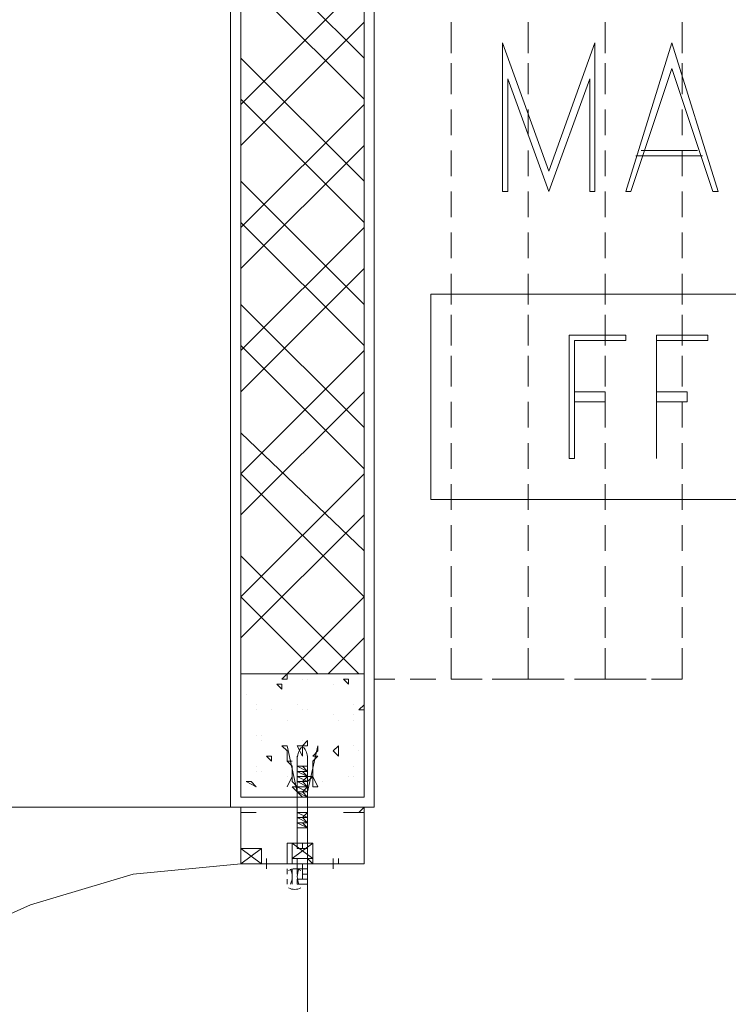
# Model space of a CAD drawing. Header units: millimetres. Extents: x 17 to 403, y 12 to 285.
# Tile 18 of 145: x 82.42 to 88.26, y 102.01 to 110.13. Entities that reach past the tile are written whole.
import ezdxf

# ---------------------------------------------------------------- set-up
doc = ezdxf.new("R2010")
doc.units = ezdxf.units.MM
doc.layers.add('LINE_000000', color=7, linetype='Continuous')

msp = doc.modelspace()

# ---------------------------------------------------------------- linework, layer by layer
at = {"layer": 'LINE_000000', "lineweight": 0}
for p, q in [((85.344, 111.9293), (85.344, 103.632)), ((85.2593, 109.8127), (84.2433, 110.8287)), ((84.1587, 103.632), (84.1587, 110.7017)), ((85.2593, 109.474), (84.2433, 110.49)), ((84.2433, 109.4317), (85.2593, 110.4477)), ((84.2433, 109.093), (85.2593, 110.109)), ((85.344, 109.855), (85.344, 110.109)), ((85.979, 109.855), (85.979, 110.109)), ((86.614, 110.109), (86.614, 109.855)), ((86.614, 109.855), (86.614, 110.109)), ((87.249, 110.109), (87.249, 109.855)), ((87.249, 109.855), (87.249, 110.109)), ((87.884, 110.109), (87.884, 109.855)), ((87.884, 110.109), (87.884, 109.855)), ((86.4023, 109.9397), (86.4023, 108.712)), ((87.7993, 109.9397), (87.4183, 108.712)), ((85.2593, 108.7967), (84.2433, 109.8127)), ((85.344, 109.5163), (85.344, 109.7703)), ((85.979, 109.5163), (85.979, 109.7703)), ((86.614, 109.7703), (86.614, 109.5163)), ((86.614, 109.5163), (86.614, 109.7703)), ((87.249, 109.7703), (87.249, 109.5163)), ((87.249, 109.5163), (87.249, 109.7703)), ((87.884, 109.7703), (87.884, 109.5163)), ((87.884, 109.7703), (87.884, 109.5163)), ((86.4447, 109.6433), (86.7833, 108.712)), ((85.2593, 108.458), (84.2433, 109.474)), ((84.2433, 108.4157), (85.2593, 109.4317)), ((85.344, 109.1777), (85.344, 109.3893)), ((85.979, 109.1777), (85.979, 109.3893)), ((86.614, 109.3893), (86.614, 109.1777)), ((86.614, 109.1777), (86.614, 109.3893)), ((87.249, 109.3893), (87.249, 109.1777)), ((87.249, 109.1777), (87.249, 109.3893)), ((87.884, 109.3893), (87.884, 109.1777)), ((87.884, 109.3893), (87.884, 109.1777)), ((84.2433, 108.077), (85.2593, 109.093)), ((85.344, 108.839), (85.344, 109.0507)), ((85.979, 108.839), (85.979, 109.0507)), ((86.614, 109.0507), (86.614, 108.839)), ((86.614, 108.839), (86.614, 109.0507)), ((87.249, 109.0507), (87.249, 108.839)), ((87.249, 108.839), (87.249, 109.0507)), ((87.5453, 109.0507), (88.011, 109.0507)), ((87.884, 109.0507), (87.884, 108.839)), ((87.884, 109.0507), (87.884, 108.839)), ((87.503, 109.0083), (88.0533, 109.0083)), ((85.2593, 107.7807), (84.2433, 108.7967)), ((85.344, 108.5003), (85.344, 108.712)), ((85.979, 108.5003), (85.979, 108.712)), ((86.614, 108.712), (86.614, 108.5003)), ((86.614, 108.5003), (86.614, 108.712)), ((87.249, 108.712), (87.249, 108.5003)), ((87.249, 108.5003), (87.249, 108.712)), ((87.884, 108.712), (87.884, 108.5003)), ((87.884, 108.712), (87.884, 108.5003)), ((85.2593, 107.442), (84.2433, 108.458)), ((84.2433, 107.3997), (85.2593, 108.4157)), ((85.344, 108.1617), (85.344, 108.3733)), ((85.979, 108.1617), (85.979, 108.3733)), ((86.614, 108.3733), (86.614, 108.1617)), ((86.614, 108.1617), (86.614, 108.3733)), ((87.249, 108.3733), (87.249, 108.1617)), ((87.249, 108.1617), (87.249, 108.3733)), ((87.884, 108.3733), (87.884, 108.1617)), ((87.884, 108.3733), (87.884, 108.1617)), ((84.2433, 107.061), (85.2593, 108.077)), ((85.344, 107.7807), (85.344, 108.0347)), ((85.979, 107.7807), (85.979, 108.0347)), ((86.614, 108.0347), (86.614, 107.7807)), ((86.614, 107.7807), (86.614, 108.0347)), ((87.249, 108.0347), (87.249, 107.7807)), ((87.249, 107.7807), (87.249, 108.0347)), ((87.884, 108.0347), (87.884, 107.7807)), ((87.884, 108.0347), (87.884, 107.7807)), ((85.2593, 106.7647), (84.2433, 107.7807)), ((85.344, 107.442), (85.344, 107.696)), ((85.979, 107.442), (85.979, 107.696)), ((86.614, 107.696), (86.614, 107.442)), ((86.614, 107.442), (86.614, 107.696)), ((87.249, 107.696), (87.249, 107.442)), ((87.249, 107.442), (87.249, 107.696)), ((87.884, 107.696), (87.884, 107.442)), ((87.884, 107.696), (87.884, 107.442)), ((86.9527, 107.5267), (86.9527, 106.5107)), ((86.9527, 107.5267), (87.4183, 107.5267)), ((87.6723, 107.5267), (88.0957, 107.5267)), ((85.2593, 106.426), (84.2433, 107.442)), ((84.2433, 106.3837), (85.2593, 107.3997)), ((85.344, 107.1033), (85.344, 107.3573)), ((85.979, 107.1033), (85.979, 107.3573)), ((86.614, 107.3573), (86.614, 107.1033)), ((86.614, 107.1033), (86.614, 107.3573)), ((87.249, 107.3573), (87.249, 107.1033)), ((87.249, 107.1033), (87.249, 107.3573)), ((87.884, 107.3573), (87.884, 107.1033)), ((87.884, 107.3573), (87.884, 107.1033)), ((84.2433, 106.045), (85.2593, 107.061)), ((85.344, 106.7647), (85.344, 106.9763)), ((85.979, 106.7647), (85.979, 106.9763)), ((86.614, 106.9763), (86.614, 106.7647)), ((86.614, 106.7647), (86.614, 106.9763)), ((87.249, 106.9763), (87.249, 106.7647)), ((87.249, 106.7647), (87.249, 106.9763)), ((87.884, 106.9763), (87.884, 106.7647)), ((87.884, 106.9763), (87.884, 106.7647)), ((85.2593, 105.7487), (84.2433, 106.7223)), ((85.344, 106.426), (85.344, 106.6377)), ((85.979, 106.426), (85.979, 106.6377)), ((86.614, 106.6377), (86.614, 106.426)), ((86.614, 106.426), (86.614, 106.6377)), ((87.249, 106.6377), (87.249, 106.426)), ((87.249, 106.426), (87.249, 106.6377)), ((87.884, 106.6377), (87.884, 106.426)), ((87.884, 106.6377), (87.884, 106.426)), ((87.6723, 106.5107), (87.6723, 106.5107)), ((84.2433, 105.3677), (85.2593, 106.3837)), ((85.2593, 105.3677), (84.2433, 106.3837)), ((85.344, 106.0873), (85.344, 106.299)), ((85.979, 106.0873), (85.979, 106.299)), ((86.614, 106.299), (86.614, 106.0873)), ((86.614, 106.0873), (86.614, 106.299)), ((87.249, 106.299), (87.249, 106.0873)), ((87.249, 106.0873), (87.249, 106.299)), ((87.884, 106.299), (87.884, 106.0873)), ((87.884, 106.299), (87.884, 106.0873)), ((84.2433, 105.029), (85.2593, 106.045)), ((85.344, 105.7487), (85.344, 105.9603)), ((85.979, 105.7487), (85.979, 105.9603)), ((86.614, 105.9603), (86.614, 105.7487)), ((86.614, 105.7487), (86.614, 105.9603)), ((87.249, 105.9603), (87.249, 105.7487)), ((87.249, 105.7487), (87.249, 105.9603)), ((87.884, 105.9603), (87.884, 105.7487)), ((87.884, 105.9603), (87.884, 105.7487)), ((85.217, 104.7327), (84.2433, 105.7063)), ((85.344, 105.3677), (85.344, 105.6217)), ((85.979, 105.3677), (85.979, 105.6217)), ((86.614, 105.6217), (86.614, 105.3677)), ((86.614, 105.3677), (86.614, 105.6217)), ((87.249, 105.6217), (87.249, 105.3677)), ((87.249, 105.3677), (87.249, 105.6217)), ((87.884, 105.6217), (87.884, 105.3677)), ((87.884, 105.6217), (87.884, 105.3677)), ((84.8783, 104.7327), (84.2433, 105.3677)), ((84.6243, 104.7327), (85.2593, 105.3677)), ((85.344, 105.029), (85.344, 105.283)), ((85.979, 105.029), (85.979, 105.283)), ((86.614, 105.283), (86.614, 105.029)), ((86.614, 105.029), (86.614, 105.283)), ((87.249, 105.283), (87.249, 105.029)), ((87.249, 105.029), (87.249, 105.283)), ((87.884, 105.283), (87.884, 105.029)), ((87.884, 105.283), (87.884, 105.029)), ((84.963, 104.7327), (85.2593, 105.029)), ((85.344, 104.6903), (85.344, 104.9443)), ((84.582, 104.6903), (84.6243, 104.7327)), ((84.6243, 104.7327), (84.6243, 104.6903)), ((84.5397, 104.648), (84.582, 104.6057)), ((84.5397, 104.648), (84.582, 104.648)), ((84.582, 104.6903), (84.6243, 104.6903)), ((84.582, 104.648), (84.582, 104.6057)), ((84.7513, 104.6903), (84.7513, 104.6903)), ((84.7937, 104.6903), (84.7937, 104.6903)), ((85.0053, 104.648), (85.0053, 104.648)), ((85.09, 104.6903), (85.1323, 104.648)), ((85.09, 104.6903), (85.1323, 104.6903)), ((85.1323, 104.6903), (85.1323, 104.648)), ((85.1323, 104.648), (85.1323, 104.648)), ((85.5133, 104.6903), (85.344, 104.6903)), ((85.852, 104.6903), (85.6403, 104.6903)), ((86.233, 104.6903), (85.979, 104.6903)), ((86.5717, 104.6903), (86.3177, 104.6903)), ((86.9103, 104.6903), (86.6563, 104.6903)), ((87.249, 104.6903), (87.0373, 104.6903)), ((87.5877, 104.6903), (87.376, 104.6903)), ((84.2857, 104.5633), (84.2857, 104.5633)), ((84.3703, 104.4787), (84.3703, 104.4787)), ((84.709, 104.4787), (84.709, 104.4787)), ((85.1747, 104.4787), (85.1747, 104.4787)), ((85.217, 104.4363), (85.2593, 104.4787)), ((84.3703, 104.4363), (84.3703, 104.4363)), ((84.4973, 104.4363), (84.4973, 104.4363)), ((84.7513, 104.4363), (84.7513, 104.4363)), ((84.7937, 104.4363), (84.7937, 104.4363)), ((85.0053, 104.394), (85.0053, 104.394)), ((85.1747, 104.394), (85.1747, 104.394)), ((85.1747, 104.394), (85.1747, 104.394)), ((85.217, 104.4363), (85.2593, 104.4363)), ((84.6243, 104.3517), (84.6243, 104.3517)), ((85.0477, 104.3517), (85.0477, 104.3517)), ((85.1747, 104.3517), (85.1747, 104.3517)), ((84.3703, 104.2247), (84.3703, 104.2247)), ((84.4127, 104.2247), (84.4127, 104.2247)), ((84.4127, 104.1823), (84.4127, 104.1823)), ((84.7513, 104.14), (84.7937, 104.1823)), ((84.7513, 104.1823), (84.7513, 104.1823)), ((84.7937, 104.1823), (84.7937, 104.14)), ((84.709, 104.14), (84.709, 104.14)), ((84.7513, 104.14), (84.7937, 104.14)), ((84.8783, 104.14), (84.8783, 104.14)), ((85.0053, 104.0977), (85.0477, 104.14)), ((85.0053, 104.0977), (85.0477, 104.0553)), ((85.0477, 104.14), (85.0477, 104.0553)), ((85.1747, 104.14), (85.1747, 104.14)), ((85.217, 104.0977), (85.217, 104.0977)), ((84.455, 104.0553), (84.4973, 104.013)), ((84.455, 104.0553), (84.4973, 104.0553)), ((84.4973, 104.0553), (84.4973, 104.013)), ((84.709, 103.9707), (84.709, 104.0553)), ((84.7937, 103.9707), (84.7937, 104.0553)), ((84.3703, 103.9707), (84.3703, 103.9707)), ((84.3703, 103.9283), (84.3703, 103.9283)), ((84.4127, 103.9283), (84.4127, 103.9283)), ((84.6667, 103.9707), (84.6667, 103.9707)), ((84.709, 103.9707), (84.7937, 103.9283)), ((84.709, 103.9707), (84.7937, 103.9283)), ((84.709, 103.9707), (84.7937, 103.9707)), ((84.709, 103.9707), (84.709, 103.9707)), ((84.709, 103.9707), (84.709, 103.9707)), ((84.709, 103.9707), (84.709, 103.9707)), ((84.709, 103.9707), (84.709, 103.9707)), ((84.709, 103.9707), (84.709, 103.9283)), ((84.709, 103.9283), (84.709, 103.9283)), ((84.709, 103.9283), (84.7937, 103.886)), ((84.709, 103.9283), (84.7937, 103.9283)), ((84.709, 103.9283), (84.709, 103.9283)), ((84.709, 103.9283), (84.709, 103.9283)), ((84.709, 103.9283), (84.709, 103.9283)), ((84.709, 103.9283), (84.709, 103.886)), ((84.7937, 103.9283), (84.7513, 103.9707)), ((84.7513, 103.9707), (84.7937, 103.9707)), ((84.7513, 103.9707), (84.7513, 103.9707)), ((84.7937, 103.9283), (84.7513, 103.9283)), ((84.7513, 103.9283), (84.7937, 103.9283)), ((84.7513, 103.9283), (84.7937, 103.9283)), ((84.7937, 103.9283), (84.7513, 103.9283)), ((84.7513, 103.9283), (84.7937, 103.9283)), ((84.7937, 103.886), (84.7513, 103.9283)), ((84.7937, 98.171), (84.7937, 103.9707)), ((84.7937, 103.9283), (84.7937, 103.9283)), ((85.1747, 103.9707), (85.1747, 103.9707)), ((84.2857, 103.8437), (84.3703, 103.8013)), ((84.2857, 103.8437), (84.328, 103.8437)), ((84.328, 103.8437), (84.3703, 103.8013)), ((84.6243, 103.886), (84.6243, 103.886)), ((84.709, 103.886), (84.7937, 103.886)), ((84.709, 103.886), (84.7937, 103.886)), ((84.709, 103.886), (84.709, 103.886)), ((84.709, 103.886), (84.709, 103.886)), ((84.709, 103.886), (84.709, 103.886)), ((84.709, 103.886), (84.709, 103.886)), ((84.709, 103.886), (84.709, 103.8437)), ((84.709, 103.886), (84.7937, 103.8437)), ((84.709, 103.8437), (84.7937, 103.8013)), ((84.709, 103.8437), (84.7937, 103.8013)), ((84.709, 103.8437), (84.709, 103.8437)), ((84.709, 103.8437), (84.709, 103.8437)), ((84.709, 103.8437), (84.709, 103.8437)), ((84.709, 103.8437), (84.709, 103.8013)), ((84.709, 103.8437), (84.709, 103.8437)), ((84.709, 103.8437), (84.7937, 103.8437)), ((84.709, 103.8437), (84.709, 103.8437)), ((84.7513, 103.886), (84.7937, 103.886)), ((84.7937, 103.886), (84.7513, 103.886)), ((84.7513, 103.886), (84.7937, 103.886)), ((84.7937, 103.886), (84.7513, 103.886)), ((84.7513, 103.8437), (84.7937, 103.886)), ((84.7513, 103.8437), (84.7937, 103.8437)), ((84.7937, 103.8437), (84.7513, 103.8437)), ((84.7513, 103.8437), (84.7937, 103.8437)), ((84.7937, 103.8013), (84.7513, 103.8437)), ((84.7937, 103.8437), (84.7513, 103.8437)), ((84.9207, 103.8437), (84.9207, 103.8437)), ((85.1323, 103.886), (85.1323, 103.886)), ((85.1747, 103.886), (85.1747, 103.886)), ((84.709, 103.8013), (84.7937, 103.8013)), ((84.709, 103.8013), (84.709, 103.8013)), ((84.709, 103.8013), (84.709, 103.8013)), ((84.709, 103.8013), (84.7937, 103.759)), ((84.709, 103.8013), (84.709, 103.8013)), ((84.709, 103.8013), (84.709, 103.759)), ((84.709, 103.759), (84.7513, 103.7167)), ((84.709, 103.759), (84.7937, 103.7167)), ((84.709, 103.759), (84.7937, 103.759)), ((84.709, 103.759), (84.709, 103.759)), ((84.709, 103.759), (84.709, 103.759)), ((84.709, 103.759), (84.709, 103.759)), ((84.709, 103.759), (84.709, 103.759)), ((84.709, 103.759), (84.709, 103.759)), ((84.709, 103.759), (84.709, 103.7167)), ((84.7937, 103.8013), (84.7513, 103.8013)), ((84.7513, 103.8013), (84.7937, 103.8013)), ((84.7513, 103.8013), (84.7937, 103.8013)), ((84.7937, 103.8013), (84.7513, 103.8013)), ((84.7513, 103.759), (84.7937, 103.8013)), ((84.7937, 103.759), (84.7513, 103.759)), ((84.7513, 103.759), (84.7937, 103.759)), ((84.7937, 103.759), (84.7513, 103.759)), ((84.7937, 103.7167), (84.7513, 103.759)), ((84.7513, 103.759), (84.7937, 103.759)), ((84.7937, 103.7167), (84.7937, 103.7167)), ((85.344, 103.632), (84.1587, 103.632)), ((84.201, 103.632), (84.201, 103.632)), ((84.2433, 103.5897), (84.2433, 103.632)), ((84.2433, 103.5897), (84.2433, 103.632)), ((84.2433, 103.5897), (84.2433, 103.5897)), ((84.2857, 103.632), (84.2857, 103.632)), ((84.2857, 103.632), (84.2857, 103.632)), ((84.709, 103.5897), (84.7937, 103.5473)), ((84.709, 103.5897), (84.709, 103.5473)), ((84.7513, 103.632), (84.7513, 103.632)), ((84.7513, 103.5897), (84.7937, 103.5897)), ((84.7937, 103.5897), (84.7513, 103.5897)), ((84.7513, 103.5473), (84.7937, 103.5897)), ((85.217, 103.632), (85.217, 103.632)), ((85.217, 103.632), (85.217, 103.632)), ((85.217, 103.632), (85.217, 103.632)), ((85.217, 103.632), (85.2593, 103.632)), ((85.2593, 103.632), (85.2593, 103.632)), ((85.3017, 103.632), (85.3017, 103.632)), ((84.709, 103.5473), (84.7937, 103.505)), ((84.709, 103.5473), (84.7937, 103.5473)), ((84.709, 103.5473), (84.709, 103.5473)), ((84.709, 103.5473), (84.709, 103.5473)), ((84.709, 103.5473), (84.709, 103.5473)), ((84.709, 103.5473), (84.709, 103.5473)), ((84.709, 103.5473), (84.7937, 103.505)), ((84.709, 103.5473), (84.709, 103.5473)), ((84.709, 103.5473), (84.709, 103.505)), ((84.709, 103.505), (84.7937, 103.4627)), ((84.709, 103.505), (84.7937, 103.505)), ((84.709, 103.505), (84.709, 103.505)), ((84.709, 103.505), (84.709, 103.505)), ((84.709, 103.505), (84.709, 103.505)), ((84.709, 103.505), (84.709, 103.4627)), ((84.709, 103.505), (84.709, 103.505)), ((84.7937, 103.5473), (84.7513, 103.5473)), ((84.7937, 103.5473), (84.7513, 103.5473)), ((84.7513, 103.5473), (84.7937, 103.5473)), ((84.7513, 103.5473), (84.7937, 103.5473)), ((84.7937, 103.505), (84.7513, 103.5473)), ((84.7513, 103.505), (84.7937, 103.505)), ((84.7937, 103.505), (84.7513, 103.505)), ((84.7513, 103.505), (84.7937, 103.505)), ((84.7937, 103.505), (84.7513, 103.505)), ((84.7513, 103.505), (84.7937, 103.505)), ((84.7937, 103.4627), (84.7513, 103.505)), ((84.709, 103.4627), (84.7937, 103.4627)), ((84.709, 103.4627), (84.709, 103.4627)), ((84.709, 103.4627), (84.709, 103.4627)), ((84.709, 103.4627), (84.7937, 103.4627)), ((84.7513, 103.4627), (84.7937, 103.4627)), ((84.7937, 103.4627), (84.7513, 103.4627)), ((84.7513, 103.4627), (84.7937, 103.4627)), ((84.7937, 103.4627), (84.7513, 103.4627)), ((84.6667, 103.2087), (84.836, 103.3357)), ((84.6667, 103.3357), (84.836, 103.2087)), ((84.6667, 103.2087), (84.836, 103.3357)), ((84.6667, 103.3357), (84.836, 103.2087)), ((84.2433, 103.1663), (84.4127, 103.2933)), ((84.4127, 103.1663), (84.2433, 103.2933)), ((84.455, 103.124), (84.455, 103.2087)), ((84.455, 103.124), (84.455, 103.2087)), ((85.0053, 103.2087), (85.0053, 103.1663)), ((85.0053, 103.124), (85.0053, 103.2087)), ((85.0477, 103.1663), (85.0477, 103.2087)), ((84.4127, 103.1663), (84.4973, 103.1663)), ((84.4127, 103.1663), (84.4973, 103.1663)), ((84.455, 103.1663), (84.455, 103.1663)), ((84.455, 103.1663), (84.455, 103.1663)), ((84.6243, 103.0817), (84.6243, 103.124)), ((84.709, 103.124), (84.709, 103.124)), ((85.0053, 103.1663), (85.0053, 103.1663)), ((85.0053, 103.1663), (85.0053, 103.1663)), ((85.0477, 103.1663), (85.0053, 103.1663)), ((84.6243, 102.997), (84.6243, 103.0393)), ((84.709, 102.997), (84.709, 103.0393))]:
    msp.add_line(p, q, dxfattribs=at)
for points in [[(84.2433, 104.7327), (85.2593, 104.7327), (85.2593, 110.8287), (84.2433, 110.8287), (84.2433, 104.7327)], [(84.1587, 110.7017), (84.1587, 103.632), (76.0307, 103.632), (76.0307, 110.7017), (84.1587, 110.7017)], [(94.7843, 107.8653), (94.7843, 106.172), (85.8097, 106.172), (85.8097, 107.8653), (94.7843, 107.8653)], [(85.2593, 103.7167), (84.2433, 103.7167), (84.2433, 104.7327), (85.2593, 104.7327), (85.2593, 103.7167)], [(84.709, 103.7167), (84.709, 103.759), (84.6243, 104.14), (84.582, 104.14), (84.6243, 104.0977), (84.6243, 104.0553), (84.6243, 104.013), (84.6667, 104.013), (84.6243, 104.013), (84.6667, 103.9707), (84.6667, 103.9283), (84.6667, 103.886), (84.6667, 103.8437), (84.709, 103.8013), (84.6667, 103.8013), (84.709, 103.759), (84.709, 103.5897), (84.7937, 103.5897), (84.7937, 103.759), (84.7937, 103.8013), (84.7937, 103.8437), (84.836, 103.886), (84.7937, 103.886), (84.836, 103.886), (84.836, 103.9283), (84.836, 103.9707), (84.836, 104.013), (84.8783, 104.0553), (84.836, 104.0553), (84.8783, 104.0977), (84.8783, 104.14), (84.7937, 103.759), (84.7937, 103.7167), (84.709, 103.7167)], [(84.709, 104.14), (84.7513, 104.0553), (84.7513, 104.14), (84.709, 104.14)], [(84.6667, 103.886), (84.6243, 103.8013), (84.6667, 103.886)], [(84.836, 103.886), (84.8783, 103.8013), (84.836, 103.8013), (84.836, 103.886)], [(84.6667, 103.3357), (84.6667, 103.2087), (84.836, 103.2087), (84.836, 103.3357), (84.6667, 103.3357)], [(84.6667, 103.3357), (84.6667, 103.2087), (84.836, 103.2087), (84.836, 103.3357), (84.6667, 103.3357)], [(84.4127, 103.1663), (84.2433, 103.1663), (84.2433, 103.2933), (84.4127, 103.2933), (84.4127, 103.1663)], [(84.455, 103.2087), (84.455, 103.1663), (84.455, 103.2087)], [(84.709, 103.1663), (84.709, 103.2087), (84.6667, 103.2087), (84.6667, 103.1663), (84.709, 103.1663), (84.7937, 103.1663), (84.7937, 103.2087), (84.836, 103.1663), (84.7937, 103.1663), (84.836, 103.1663), (84.7513, 103.1663), (84.7513, 103.124), (84.7937, 103.124), (84.7937, 103.0817), (84.7513, 103.0817), (84.7513, 103.124), (84.7513, 103.0393), (84.7937, 103.0393), (84.7937, 102.997), (84.709, 102.997), (84.709, 103.0393), (84.7513, 103.0393), (84.7513, 103.124), (84.709, 103.124), (84.709, 103.0817), (84.709, 103.124), (84.709, 103.1663)], [(84.709, 103.1663), (84.709, 103.2087), (84.6667, 103.2087), (84.6667, 103.1663), (84.709, 103.1663), (84.7937, 103.1663), (84.7937, 103.2087), (84.836, 103.1663), (84.7937, 103.1663), (84.836, 103.1663), (84.7513, 103.1663), (84.7513, 103.124), (84.7937, 103.124), (84.7937, 103.0817), (84.7513, 103.0817), (84.7513, 103.124), (84.7513, 103.0393), (84.7937, 103.0393), (84.7937, 102.997), (84.709, 102.997), (84.709, 103.0393), (84.7513, 103.0393), (84.7513, 103.124), (84.709, 103.124), (84.709, 103.0817), (84.709, 103.124), (84.709, 103.1663)], [(84.6667, 102.997), (84.6667, 103.124), (84.6667, 102.997)]]:
    msp.add_lwpolyline(points, close=True, dxfattribs=at)
for points in [[(86.4023, 109.9397), (86.7833, 108.8813), (87.1643, 109.9397)], [(86.7833, 108.712), (87.122, 109.6433), (87.122, 108.712), (87.1643, 108.712), (87.1643, 109.9397)], [(87.7993, 109.728), (88.138, 108.712), (88.1803, 108.712), (87.7993, 109.9397)], [(87.7993, 109.728), (87.4607, 108.712), (87.4183, 108.712)], [(86.4447, 109.6433), (86.4447, 108.712), (86.4023, 108.712)], [(86.995, 107.4843), (86.995, 106.5107), (86.9527, 106.5107)], [(86.995, 107.4843), (87.4183, 107.4843), (87.4183, 107.5267)], [(87.6723, 107.5267), (87.6723, 106.5107), (87.6723, 107.4843)], [(87.6723, 107.4843), (88.0957, 107.4843), (88.0957, 107.5267)], [(86.995, 107.061), (87.249, 107.061), (87.249, 106.9763), (86.995, 106.9763)], [(87.6723, 107.061), (87.9263, 107.061), (87.9263, 106.9763), (87.6723, 106.9763)], [(86.233, 104.6903), (85.979, 104.6903), (85.979, 104.9443)], [(86.614, 104.9443), (86.614, 104.6903), (86.36, 104.6903)], [(86.868, 104.6903), (86.614, 104.6903), (86.614, 104.9443)], [(87.249, 104.9443), (87.249, 104.6903), (86.995, 104.6903)], [(87.503, 104.6903), (87.249, 104.6903), (87.249, 104.9443)], [(87.884, 104.9443), (87.884, 104.6903), (87.63, 104.6903)], [(87.884, 104.9443), (87.884, 104.6903), (87.7147, 104.6903)], [(84.7426, 104.1282), (84.7354, 104.1186), (84.729, 104.1085), (84.7234, 104.0979), (84.7187, 104.087), (84.7149, 104.0757), (84.7121, 104.0641), (84.7101, 104.0523), (84.7091, 104.0403)], [(84.7935, 104.0403), (84.7925, 104.0523), (84.7906, 104.0641), (84.7877, 104.0757), (84.7839, 104.087), (84.7793, 104.0979), (84.7737, 104.1085), (84.7673, 104.1186), (84.7601, 104.1282)], [(85.2593, 103.1663), (84.836, 103.1663), (84.7937, 103.1663), (84.836, 103.1663), (84.836, 103.3357), (84.7513, 103.3357), (84.6667, 103.3357), (84.6667, 103.1663), (84.2433, 103.1663), (84.2433, 103.5897), (84.3703, 103.5897), (84.328, 103.5897), (84.2433, 103.5897), (84.2433, 103.1663), (84.455, 103.1663)], [(85.0477, 103.1663), (85.2593, 103.1663), (85.2593, 103.5897), (85.1323, 103.5897), (85.09, 103.5897), (85.1323, 103.5897), (85.2593, 103.5897), (85.2593, 103.1663)], [(85.2593, 103.632), (85.2593, 103.5897), (85.217, 103.5897)], [(85.217, 103.5897), (85.2593, 103.632), (85.2593, 103.5897)], [(84.7937, 103.4627), (84.7937, 103.3357), (84.7937, 103.2933), (84.7513, 103.2933), (84.7513, 103.3357), (84.7513, 103.2933), (84.709, 103.2933), (84.709, 103.3357), (84.709, 103.4627)], [(84.4973, 103.1663), (84.6243, 103.1663), (84.6243, 103.3357), (84.836, 103.3357), (84.836, 103.1663), (85.0053, 103.1663)], [(84.2433, 103.1663), (83.3543, 103.0817), (82.5077, 102.8277), (81.661, 102.4467), (80.9413, 101.981), (80.3063, 101.346), (79.7983, 100.6263), (79.4173, 99.822), (79.2057, 98.933), (79.121, 98.044)], [(84.739, 103.1108), (84.7268, 103.1166), (84.7141, 103.1207), (84.701, 103.1232), (84.6878, 103.124), (84.6746, 103.1232), (84.6616, 103.1207), (84.6489, 103.1166), (84.6366, 103.1108)], [(84.6532, 102.9988), (84.6591, 103.0137), (84.6633, 103.0291), (84.6658, 103.0447), (84.6667, 103.0605), (84.6658, 103.0763), (84.6633, 103.0919), (84.6591, 103.1073), (84.6532, 103.1222)], [(84.7225, 103.1222), (84.7166, 103.1073), (84.7124, 103.0919), (84.7098, 103.0763), (84.709, 103.0605), (84.7098, 103.0447), (84.7124, 103.0291), (84.7166, 103.0137), (84.7225, 102.9988)], [(84.6366, 102.9679), (84.6489, 102.9621), (84.6616, 102.958), (84.6746, 102.9555), (84.6878, 102.9547), (84.701, 102.9555), (84.7141, 102.958), (84.7268, 102.9621), (84.739, 102.9679)]]:
    msp.add_lwpolyline(points, dxfattribs=at)

doc.saveas('drawing.dxf')
